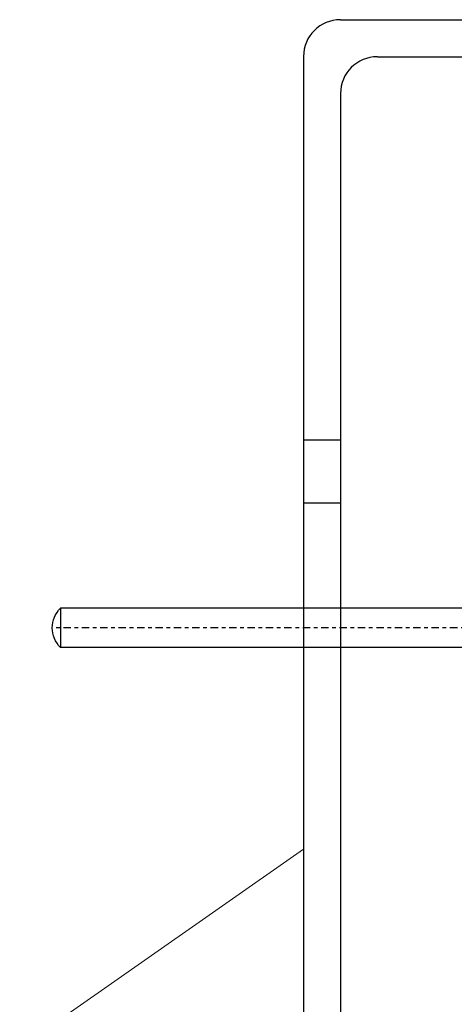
# Model space of a CAD drawing. Extents: x 34439 to 126910, y -74890 to 17912.
# Tile 150 of 256: x 121849 to 121861, y -48997 to -48970. Entities that reach past the tile are written whole.
import ezdxf

# ---------------------------------------------------------------- set-up
doc = ezdxf.new("R2010")
doc.units = 0
doc.header["$MEASUREMENT"] = 0
doc.linetypes.add('DASHDOT', pattern=[8.5, 4, -2, 0.5, -2])
doc.layers.add('gaz', color=1, linetype='Continuous', lineweight=30)
doc.layers.add('WYMIARKI', color=10, linetype='Continuous', lineweight=13)
for name, color, linetype in [('LC-007-002-----0', 1, 'Continuous'), ('LC-008-002-----0', 1, 'Continuous'), ('LC-009-002-----0', 1, 'Continuous'), ('LC-010-002-----0', 1, 'Continuous'), ('symbole', 7, 'Continuous')]:
    doc.layers.add(name, color=color, linetype=linetype)

# ---------------------------------------------------------------- blocks, each defined once
blk = doc.blocks.new('kdk dn40 pn50')
at = {"layer": 'LC-007-002-----0'}
for p, q in [((55.5, 125.15), (341.06, 125.15)), ((55.5, 103.85), (341.06, 103.85))]:
    blk.add_line(p, q, dxfattribs=at)
at = {"layer": 'LC-008-002-----0'}
blk.add_line((341.06, 125.15), (341.06, 103.85), dxfattribs=at)
at = {"layer": 'LC-009-002-----0'}
blk.add_arc((330.5, 114.5), 15, 314.7651, 45.2349, dxfattribs=at)
at = {"layer": 'LC-010-002-----0', "color": 2, "linetype": 'DASHDOT'}
blk.add_line((-4.5, 114.5), (345.5, 114.5), dxfattribs=at)

msp = doc.modelspace()

# ---------------------------------------------------------------- linework, layer by layer
at = {"layer": 'symbole', "lineweight": 30}
for p, q in [((121858.065, -48970.264), (121901.065, -48970.264)), ((121857.065, -48971.264), (121857.065, -49014.264)), ((121859.069, -48971.268), (121900.06, -48971.268)), ((121858.069, -48972.268), (121858.069, -49013.26)), ((121857.065, -48981.661), (121858.069, -48981.661)), ((121857.065, -48983.371), (121858.069, -48983.371)), ((121857.065, -48983.371), (121858.069, -48983.371))]:
    msp.add_line(p, q, dxfattribs=at)
for centre in [(121858.065, -48971.264), (121859.069, -48972.268)]:
    msp.add_arc(centre, 1, 90, 180, dxfattribs=at)
at = {"layer": 'WYMIARKI'}
msp.add_line((121857.065, -48992.764), (121750.702, -49067.015), dxfattribs=at)

# ---------------------------------------------------------------- block references
at = {"layer": 'gaz', "linetype": 'Continuous', "xscale": -0.05, "yscale": 0.05}
msp.add_blockref('kdk dn40 pn50', (121867.517, -48992.487), dxfattribs=at)

doc.saveas('drawing.dxf')
